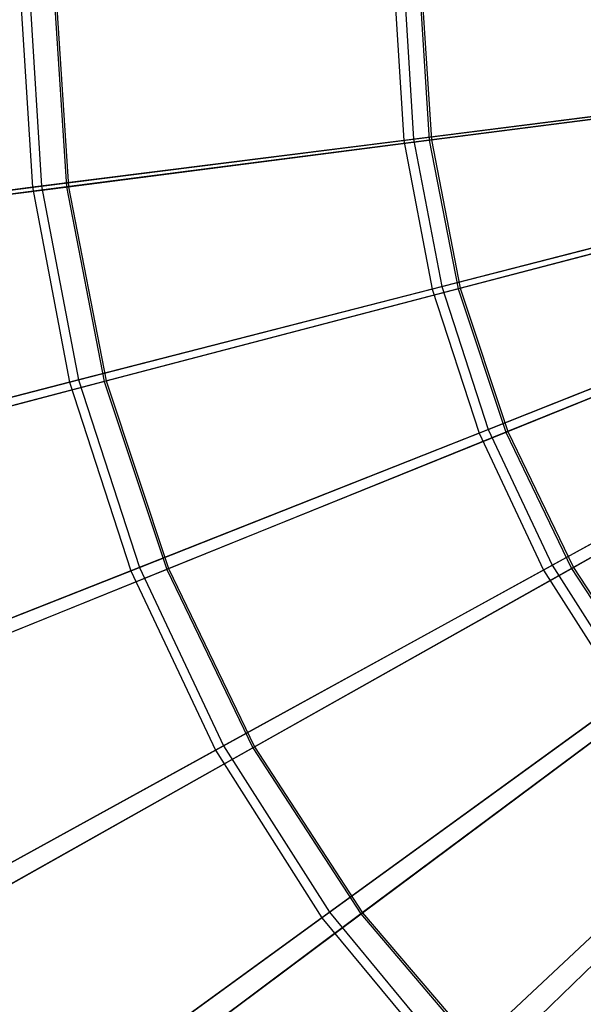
# Model space of a CAD drawing. Extents: x 0.2 to 40.1, y -6.7 to 6.7.
# Tile 82 of 256: x 3.6 to 4.2, y 2.4 to 3.4. Entities that reach past the tile are written whole.
import ezdxf

# ---------------------------------------------------------------- set-up
doc = ezdxf.new("R2010")
doc.units = 0
doc.header["$MEASUREMENT"] = 0
doc.layers.get('0').update_dxf_attribs({"color": 13, "linetype": 'CONTINUOUS'})

# ---------------------------------------------------------------- blocks, each defined once
blk = doc.blocks.new('SNOWBALL_XIV_PM3_STL')
at = {"color": 0}
for p, q in [((3.6227, 3.4497, 11.54145), (3.63498, 3.25439, 11.54145)), ((3.6227, 3.4497, 11.54145), (3.63498, 3.25439, 11.54145)), ((3.63187, 3.4497, 17.12976), (3.64408, 3.25554, 17.12976)), ((3.63187, 3.4497, 17.12976), (3.64408, 3.25554, 17.12976)), ((3.65592, 3.4497, 11.58739), (3.66844, 3.25467, 11.58739)), ((3.65592, 3.4497, 11.58739), (3.66844, 3.25467, 11.58739)), ((3.65795, 3.4497, 17.08466), (3.67046, 3.25493, 17.08466)), ((3.65795, 3.4497, 17.08466), (3.67046, 3.25493, 17.08466)), ((3.99177, 3.4497, 11.37745), (4.00115, 3.30064, 11.37745)), ((3.99177, 3.4497, 11.37745), (4.00115, 3.30064, 11.37745)), ((4.00148, 3.4497, 17.29255), (4.01078, 3.30186, 17.29255)), ((4.00148, 3.4497, 17.29255), (4.01078, 3.30186, 17.29255)), ((4.01662, 3.4497, 11.42391), (4.02618, 3.3008, 11.42391)), ((4.01662, 3.4497, 11.42391), (4.02618, 3.3008, 11.42391)), ((4.01878, 3.4497, 17.24788), (4.02832, 3.30107, 17.24788)), ((4.01878, 3.4497, 17.24788), (4.02832, 3.30107, 17.24788)), ((4.38512, 3.34915, 11.26199), (4.00115, 3.30064, 11.37745)), ((4.38512, 3.34915, 11.26199), (4.00115, 3.30064, 11.37745)), ((4.01078, 3.30186, 17.29255), (4.39512, 3.35041, 17.40673)), ((4.01078, 3.30186, 17.29255), (4.39512, 3.35041, 17.40673)), ((4.40161, 3.3492, 11.30754), (4.02618, 3.3008, 11.42391)), ((4.40161, 3.3492, 11.30754), (4.02618, 3.3008, 11.42391)), ((4.02832, 3.30107, 17.24788), (4.40383, 3.34949, 17.36397)), ((4.02832, 3.30107, 17.24788), (4.40383, 3.34949, 17.36397)), ((4.00115, 3.30064, 11.37745), (3.63498, 3.25439, 11.54145)), ((4.00115, 3.30064, 11.37745), (3.63498, 3.25439, 11.54145)), ((3.64408, 3.25554, 17.12976), (4.01078, 3.30186, 17.29255)), ((3.64408, 3.25554, 17.12976), (4.01078, 3.30186, 17.29255)), ((4.02618, 3.3008, 11.42391), (3.66844, 3.25467, 11.58739)), ((4.02618, 3.3008, 11.42391), (3.66844, 3.25467, 11.58739)), ((3.67046, 3.25493, 17.08466), (4.02832, 3.30107, 17.24788)), ((3.67046, 3.25493, 17.08466), (4.02832, 3.30107, 17.24788)), ((4.00115, 3.30064, 11.37745), (4.02913, 3.15394, 11.37745)), ((4.00115, 3.30064, 11.37745), (4.02913, 3.15394, 11.37745)), ((4.01078, 3.30186, 17.29255), (4.03854, 3.15635, 17.29255)), ((4.01078, 3.30186, 17.29255), (4.03854, 3.15635, 17.29255)), ((4.02618, 3.3008, 11.42391), (4.05471, 3.15434, 11.42391)), ((4.02618, 3.3008, 11.42391), (4.05471, 3.15434, 11.42391)), ((4.02832, 3.30107, 17.24788), (4.05679, 3.15488, 17.24788)), ((4.02832, 3.30107, 17.24788), (4.05679, 3.15488, 17.24788)), ((3.63498, 3.25439, 11.54145), (3.29264, 3.21114, 11.75131)), ((3.63498, 3.25439, 11.54145), (3.29264, 3.21114, 11.75131)), ((3.30105, 3.2122, 16.92103), (3.64408, 3.25554, 17.12976)), ((3.30105, 3.2122, 16.92103), (3.64408, 3.25554, 17.12976)), ((3.66844, 3.25467, 11.58739), (3.33418, 3.21157, 11.79534)), ((3.66844, 3.25467, 11.58739), (3.33418, 3.21157, 11.79534)), ((3.33604, 3.21181, 16.87696), (3.67046, 3.25493, 17.08466)), ((3.33604, 3.21181, 16.87696), (3.67046, 3.25493, 17.08466)), ((3.63498, 3.25439, 11.54145), (3.67165, 3.06215, 11.54145)), ((3.63498, 3.25439, 11.54145), (3.67165, 3.06215, 11.54145)), ((3.64408, 3.25554, 17.12976), (3.68054, 3.06443, 17.12976)), ((3.64408, 3.25554, 17.12976), (3.68054, 3.06443, 17.12976)), ((3.66844, 3.25467, 11.58739), (3.7058, 3.06284, 11.58739)), ((3.66844, 3.25467, 11.58739), (3.7058, 3.06284, 11.58739)), ((3.67046, 3.25493, 17.08466), (3.70777, 3.06336, 17.08466)), ((3.67046, 3.25493, 17.08466), (3.70777, 3.06336, 17.08466)), ((4.404, 3.25019, 11.26199), (4.02913, 3.15394, 11.37745)), ((4.404, 3.25019, 11.26199), (4.02913, 3.15394, 11.37745)), ((4.03854, 3.15635, 17.29255), (4.41376, 3.25269, 17.40673)), ((4.03854, 3.15635, 17.29255), (4.41376, 3.25269, 17.40673)), ((4.42086, 3.25036, 11.30754), (4.05471, 3.15434, 11.42391)), ((4.42086, 3.25036, 11.30754), (4.05471, 3.15434, 11.42391)), ((4.05679, 3.15488, 17.24788), (4.42303, 3.25092, 17.36397)), ((4.05679, 3.15488, 17.24788), (4.42303, 3.25092, 17.36397)), ((4.08431, 3.01547, 17.29255), (4.44451, 3.15808, 17.40673)), ((4.08431, 3.01547, 17.29255), (4.44451, 3.15808, 17.40673)), ((4.02913, 3.15394, 11.37745), (3.67165, 3.06215, 11.54145)), ((4.02913, 3.15394, 11.37745), (3.67165, 3.06215, 11.54145)), ((3.68054, 3.06443, 17.12976), (4.03854, 3.15635, 17.29255)), ((3.68054, 3.06443, 17.12976), (4.03854, 3.15635, 17.29255)), ((4.05471, 3.15434, 11.42391), (3.7058, 3.06284, 11.58739)), ((4.05471, 3.15434, 11.42391), (3.7058, 3.06284, 11.58739)), ((3.70777, 3.06336, 17.08466), (4.05679, 3.15488, 17.24788)), ((3.70777, 3.06336, 17.08466), (4.05679, 3.15488, 17.24788)), ((4.02913, 3.15394, 11.37745), (4.07529, 3.0119, 11.37745)), ((4.02913, 3.15394, 11.37745), (4.07529, 3.0119, 11.37745)), ((4.03854, 3.15635, 17.29255), (4.08431, 3.01547, 17.29255)), ((4.03854, 3.15635, 17.29255), (4.08431, 3.01547, 17.29255)), ((4.05471, 3.15434, 11.42391), (4.10172, 3.01273, 11.42391)), ((4.05471, 3.15434, 11.42391), (4.10172, 3.01273, 11.42391)), ((4.05679, 3.15488, 17.24788), (4.10372, 3.01354, 17.24788)), ((4.05679, 3.15488, 17.24788), (4.10372, 3.01354, 17.24788)), ((4.43513, 3.15437, 11.26199), (4.07529, 3.0119, 11.37745)), ((4.43513, 3.15437, 11.26199), (4.07529, 3.0119, 11.37745)), ((4.4526, 3.15478, 11.30754), (4.10172, 3.01273, 11.42391)), ((4.4526, 3.15478, 11.30754), (4.10172, 3.01273, 11.42391)), ((4.10372, 3.01354, 17.24788), (4.45467, 3.15562, 17.36397)), ((4.10372, 3.01354, 17.24788), (4.45467, 3.15562, 17.36397)), ((3.67165, 3.06215, 11.54145), (3.33743, 2.97634, 11.75131)), ((3.67165, 3.06215, 11.54145), (3.33743, 2.97634, 11.75131)), ((3.34564, 2.97845, 16.92103), (3.68054, 3.06443, 17.12976)), ((3.34564, 2.97845, 16.92103), (3.68054, 3.06443, 17.12976)), ((3.7058, 3.06284, 11.58739), (3.37979, 2.97735, 11.79534)), ((3.7058, 3.06284, 11.58739), (3.37979, 2.97735, 11.79534)), ((3.38161, 2.97783, 16.87696), (3.70777, 3.06336, 17.08466)), ((3.38161, 2.97783, 16.87696), (3.70777, 3.06336, 17.08466)), ((3.67165, 3.06215, 11.54145), (3.73213, 2.87603, 11.54145)), ((3.67165, 3.06215, 11.54145), (3.73213, 2.87603, 11.54145)), ((3.68054, 3.06443, 17.12976), (3.74066, 2.87941, 17.12976)), ((3.68054, 3.06443, 17.12976), (3.74066, 2.87941, 17.12976)), ((3.7058, 3.06284, 11.58739), (3.76738, 2.87737, 11.58739)), ((3.7058, 3.06284, 11.58739), (3.76738, 2.87737, 11.58739)), ((3.70777, 3.06336, 17.08466), (3.76927, 2.87813, 17.08466)), ((3.70777, 3.06336, 17.08466), (3.76927, 2.87813, 17.08466)), ((4.47803, 3.06321, 11.26199), (4.13888, 2.87676, 11.37745)), ((4.47803, 3.06321, 11.26199), (4.13888, 2.87676, 11.37745)), ((4.14738, 2.88144, 17.29255), (4.48686, 3.06807, 17.40673)), ((4.14738, 2.88144, 17.29255), (4.48686, 3.06807, 17.40673)), ((4.49629, 3.06405, 11.30754), (4.16646, 2.87829, 11.42391)), ((4.49629, 3.06405, 11.30754), (4.16646, 2.87829, 11.42391)), ((4.16834, 2.87935, 17.24788), (4.49824, 3.06515, 17.36397)), ((4.16834, 2.87935, 17.24788), (4.49824, 3.06515, 17.36397)), ((4.07529, 3.0119, 11.37745), (3.73213, 2.87603, 11.54145)), ((4.07529, 3.0119, 11.37745), (3.73213, 2.87603, 11.54145)), ((3.74066, 2.87941, 17.12976), (4.08431, 3.01547, 17.29255)), ((3.74066, 2.87941, 17.12976), (4.08431, 3.01547, 17.29255)), ((4.10172, 3.01273, 11.42391), (3.76738, 2.87737, 11.58739)), ((4.10172, 3.01273, 11.42391), (3.76738, 2.87737, 11.58739)), ((3.76927, 2.87813, 17.08466), (4.10372, 3.01354, 17.24788)), ((3.76927, 2.87813, 17.08466), (4.10372, 3.01354, 17.24788)), ((4.07529, 3.0119, 11.37745), (4.13888, 2.87676, 11.37745)), ((4.07529, 3.0119, 11.37745), (4.13888, 2.87676, 11.37745)), ((4.08431, 3.01547, 17.29255), (4.14738, 2.88144, 17.29255)), ((4.08431, 3.01547, 17.29255), (4.14738, 2.88144, 17.29255)), ((4.10172, 3.01273, 11.42391), (4.16646, 2.87829, 11.42391)), ((4.10172, 3.01273, 11.42391), (4.16646, 2.87829, 11.42391)), ((4.10372, 3.01354, 17.24788), (4.16834, 2.87935, 17.24788)), ((4.10372, 3.01354, 17.24788), (4.16834, 2.87935, 17.24788)), ((3.73213, 2.87603, 11.54145), (3.41129, 2.749, 11.75131)), ((3.73213, 2.87603, 11.54145), (3.41129, 2.749, 11.75131)), ((3.41918, 2.75213, 16.92103), (3.74066, 2.87941, 17.12976)), ((3.41918, 2.75213, 16.92103), (3.74066, 2.87941, 17.12976)), ((3.76738, 2.87737, 11.58739), (3.45499, 2.75089, 11.79534)), ((3.76738, 2.87737, 11.58739), (3.45499, 2.75089, 11.79534)), ((3.45673, 2.7516, 16.87696), (3.76927, 2.87813, 17.08466)), ((3.45673, 2.7516, 16.87696), (3.76927, 2.87813, 17.08466)), ((3.73213, 2.87603, 11.54145), (3.81545, 2.69896, 11.54145)), ((3.73213, 2.87603, 11.54145), (3.81545, 2.69896, 11.54145)), ((3.74066, 2.87941, 17.12976), (3.82349, 2.70337, 17.12976)), ((3.74066, 2.87941, 17.12976), (3.82349, 2.70337, 17.12976)), ((3.76738, 2.87737, 11.58739), (3.85218, 2.70129, 11.58739)), ((3.76738, 2.87737, 11.58739), (3.85218, 2.70129, 11.58739)), ((3.76927, 2.87813, 17.08466), (3.85395, 2.70229, 17.08466)), ((3.76927, 2.87813, 17.08466), (3.85395, 2.70229, 17.08466)), ((4.13888, 2.87676, 11.37745), (3.81545, 2.69896, 11.54145)), ((4.13888, 2.87676, 11.37745), (3.81545, 2.69896, 11.54145)), ((3.82349, 2.70337, 17.12976), (4.14738, 2.88144, 17.29255)), ((3.82349, 2.70337, 17.12976), (4.14738, 2.88144, 17.29255)), ((4.16646, 2.87829, 11.42391), (3.85218, 2.70129, 11.58739)), ((4.16646, 2.87829, 11.42391), (3.85218, 2.70129, 11.58739)), ((3.85395, 2.70229, 17.08466), (4.16834, 2.87935, 17.24788)), ((3.85395, 2.70229, 17.08466), (4.16834, 2.87935, 17.24788)), ((4.13888, 2.87676, 11.37745), (4.2189, 2.75066, 11.37745)), ((4.13888, 2.87676, 11.37745), (4.2189, 2.75066, 11.37745)), ((4.14738, 2.88144, 17.29255), (4.22676, 2.75636, 17.29255)), ((4.14738, 2.88144, 17.29255), (4.22676, 2.75636, 17.29255)), ((4.16646, 2.87829, 11.42391), (4.24786, 2.75324, 11.42391)), ((4.16646, 2.87829, 11.42391), (4.24786, 2.75324, 11.42391)), ((4.16834, 2.87935, 17.24788), (4.24959, 2.75453, 17.24788)), ((4.16834, 2.87935, 17.24788), (4.24959, 2.75453, 17.24788)), ((4.2189, 2.75066, 11.37745), (3.92031, 2.53372, 11.54145)), ((4.2189, 2.75066, 11.37745), (3.92031, 2.53372, 11.54145)), ((3.92773, 2.53911, 17.12976), (4.22676, 2.75636, 17.29255)), ((3.92773, 2.53911, 17.12976), (4.22676, 2.75636, 17.29255)), ((4.24786, 2.75324, 11.42391), (3.95879, 2.5375, 11.58739)), ((4.24786, 2.75324, 11.42391), (3.95879, 2.5375, 11.58739)), ((3.96042, 2.53872, 17.08466), (4.24959, 2.75453, 17.24788)), ((3.96042, 2.53872, 17.08466), (4.24959, 2.75453, 17.24788)), ((3.5205, 2.53681, 16.92103), (3.82349, 2.70337, 17.12976)), ((3.5205, 2.53681, 16.92103), (3.82349, 2.70337, 17.12976)), ((3.85218, 2.70129, 11.58739), (3.55852, 2.53591, 11.79534)), ((3.85218, 2.70129, 11.58739), (3.55852, 2.53591, 11.79534)), ((3.56015, 2.53683, 16.87696), (3.85395, 2.70229, 17.08466)), ((3.56015, 2.53683, 16.87696), (3.85395, 2.70229, 17.08466)), ((3.82349, 2.70337, 17.12976), (3.92773, 2.53911, 17.12976)), ((3.82349, 2.70337, 17.12976), (3.92773, 2.53911, 17.12976)), ((3.85218, 2.70129, 11.58739), (3.95879, 2.5375, 11.58739)), ((3.85218, 2.70129, 11.58739), (3.95879, 2.5375, 11.58739)), ((3.85395, 2.70229, 17.08466), (3.96042, 2.53872, 17.08466)), ((3.85395, 2.70229, 17.08466), (3.96042, 2.53872, 17.08466)), ((3.81545, 2.69896, 11.54145), (3.51307, 2.53272, 11.75131)), ((3.81545, 2.69896, 11.54145), (3.51307, 2.53272, 11.75131)), ((3.81545, 2.69896, 11.54145), (3.92031, 2.53372, 11.54145)), ((3.81545, 2.69896, 11.54145), (3.92031, 2.53372, 11.54145)), ((4.3141, 2.63558, 11.37745), (4.04506, 2.38293, 11.54145)), ((4.3141, 2.63558, 11.37745), (4.04506, 2.38293, 11.54145)), ((4.05174, 2.38921, 17.12976), (4.32118, 2.64223, 17.29255)), ((4.05174, 2.38921, 17.12976), (4.32118, 2.64223, 17.29255)), ((4.34459, 2.63963, 11.42391), (4.08548, 2.38869, 11.58739)), ((4.34459, 2.63963, 11.42391), (4.08548, 2.38869, 11.58739)), ((4.08694, 2.39011, 17.08466), (4.34613, 2.64113, 17.24788)), ((4.08694, 2.39011, 17.08466), (4.34613, 2.64113, 17.24788)), ((3.64801, 2.33588, 16.92103), (3.92773, 2.53911, 17.12976)), ((3.64801, 2.33588, 16.92103), (3.92773, 2.53911, 17.12976)), ((3.95879, 2.5375, 11.58739), (3.68869, 2.33592, 11.79534)), ((3.95879, 2.5375, 11.58739), (3.68869, 2.33592, 11.79534)), ((3.6902, 2.33705, 16.87696), (3.96042, 2.53872, 17.08466)), ((3.6902, 2.33705, 16.87696), (3.96042, 2.53872, 17.08466)), ((3.92773, 2.53911, 17.12976), (4.05174, 2.38921, 17.12976)), ((3.92773, 2.53911, 17.12976), (4.05174, 2.38921, 17.12976)), ((3.95879, 2.5375, 11.58739), (4.08548, 2.38869, 11.58739)), ((3.95879, 2.5375, 11.58739), (4.08548, 2.38869, 11.58739)), ((3.96042, 2.53872, 17.08466), (4.08694, 2.39011, 17.08466)), ((3.96042, 2.53872, 17.08466), (4.08694, 2.39011, 17.08466)), ((3.92031, 2.53372, 11.54145), (3.64115, 2.3309, 11.75131)), ((3.92031, 2.53372, 11.54145), (3.64115, 2.3309, 11.75131)), ((3.92031, 2.53372, 11.54145), (4.04506, 2.38293, 11.54145)), ((3.92031, 2.53372, 11.54145), (4.04506, 2.38293, 11.54145))]:
    blk.add_line(p, q, dxfattribs=at)
blk = doc.blocks.new('GRUPUJ_1')
at = {"color": 0}
blk.add_blockref('SNOWBALL_XIV_PM3_STL', (-0.20617, 6.65964, -0.51186), dxfattribs=at)

msp = doc.modelspace()

# ---------------------------------------------------------------- block references
at = {"color": 0}
msp.add_blockref('GRUPUJ_1', (0.20617, -6.65964, 0.51186), dxfattribs=at)

doc.saveas('drawing.dxf')
